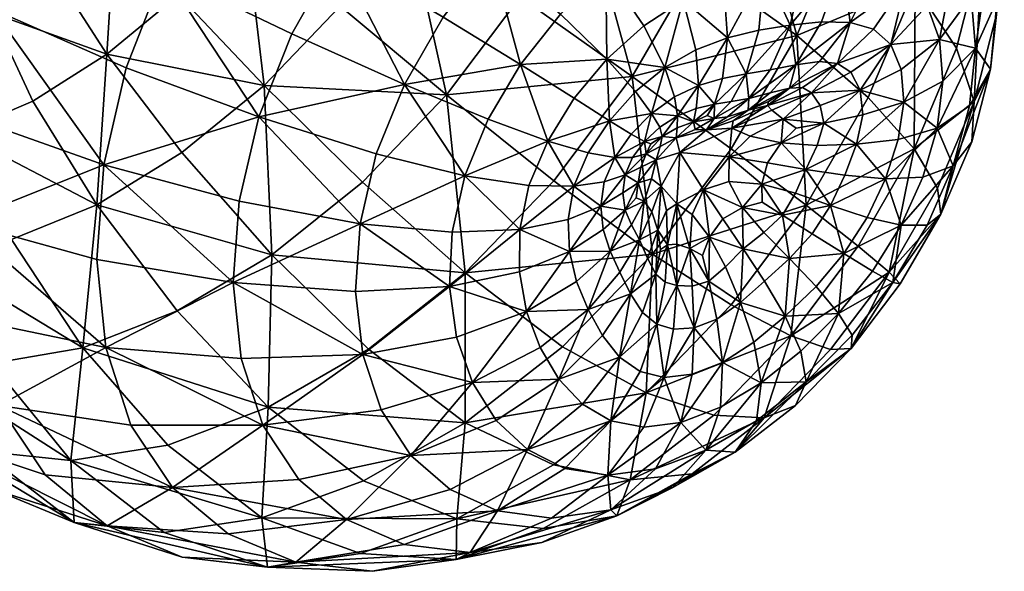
# Model space of a CAD drawing. Header units: millimetres. Extents: x -100 to 100, y -108 to 108.
# Tile 16 of 21: x 53 to 100, y 9 to 36. Entities that reach past the tile are written whole.
import ezdxf

# ---------------------------------------------------------------- set-up
doc = ezdxf.new("R2010")
doc.units = ezdxf.units.MM
doc.layers.get('0').update_dxf_attribs({"color": 53, "true_color": 0xc6e157})

msp = doc.modelspace()

# ---------------------------------------------------------------- meshes
at = {"color": 54, "true_color": 0x94b11b}
mesh = msp.add_polyface(dxfattribs=at)
corners = [(80.861, 43.878, 2.557), (77.947, 41.638, 1.243), (73.731, 45.887, 1.009), (75.303, 38.96, 0.493), (70.587, 42.622, 0.171), (73.009, 35.95, 0.311), (67.887, 39.009, 0.006), (61.989, 42.561, 0.725), (65.069, 46.732, 0.881), (71.14, 32.713, 0.699), (69.776, 29.356, 1.662), (64.104, 31.141, 1.691), (65.703, 35.148, 0.512), (59.513, 38.125, 1.34), (79.688, 42.022, 63.039), (76.728, 36.94, 63.623), (82.127, 33.084, 60.346), (85.258, 38.485, 59.711), (71.273, 40.757, 65.515), (73.967, 45.343, 65.01), (68.703, 48.12, 65.595), (63.455, 40.388, 65.757), (60.234, 37.028, 64.909), (64.36, 32.65, 64.308), (68.028, 36.477, 65.272), (69.116, 28.002, 62.301), (73.16, 32.21, 63.373), (66.318, 44.124, 65.998), (78.35, 28.067, 60.089), (80.848, 38.214, 2.344), (83.22, 39.923, 3.491), (83.921, 45.611, 4.359), (85.691, 41.206, 5.027), (84.581, 36.776, 5.039), (76.741, 33.665, 1.444), (75.175, 31.035, 1.713), (79.331, 32.04, 3.146), (78.049, 29.979, 3.309), (78.66, 36.093, 1.658), (82.685, 35.537, 4.041), (80.906, 33.925, 3.4), (81.026, 30.958, 5.154), (82.288, 32.36, 5.451), (83.057, 31.301, 7.546), (83.708, 33.527, 6.062), (62.42, 46.635, 65.05), (59.94, 43.464, 64.797)]
mesh.append_faces([[corners[k] for k in face] for face in [(0, 1, 2, 0), (2, 1, 3, 2), (3, 4, 2, 3), (3, 5, 6, 3), (6, 4, 3, 6), (6, 7, 8, 6), (8, 4, 6, 8), (9, 10, 11, 9), (11, 12, 9, 11), (13, 12, 11, 13), (13, 7, 6, 13), (6, 12, 13, 6), (6, 5, 9, 6), (9, 12, 6, 9), (14, 15, 16, 14), (16, 17, 14, 16), (18, 19, 20, 18), (18, 15, 14, 18), (14, 19, 18, 14), (21, 22, 23, 21), (23, 24, 21, 23), (23, 25, 26, 23), (26, 24, 23, 26), (26, 15, 18, 26), (18, 24, 26, 18), (18, 27, 21, 18), (21, 24, 18, 21), (16, 15, 26, 16), (26, 28, 16, 26), (29, 1, 0, 29), (0, 30, 29, 0), (0, 31, 32, 0), (29, 30, 33, 29), (9, 5, 34, 9), (34, 35, 9, 34), (34, 36, 37, 34), (3, 1, 29, 3), (29, 38, 3, 29), (29, 39, 40, 29), (40, 38, 29, 40), (40, 36, 34, 40), (34, 38, 40, 34), (34, 5, 3, 34), (3, 38, 34, 3), (41, 42, 43, 41), (41, 36, 40, 41), (40, 42, 41, 40), (40, 39, 44, 40), (44, 42, 40, 44), (21, 27, 45, 21), (45, 46, 21, 45)]], dxfattribs={"vtx2": -1, "vtx3": -1, "color": 54})
mesh = msp.add_polyface(dxfattribs=at)
corners = [(95.776, 37.457, 47.627), (92.448, 40.724, 53.505), (90.072, 35.06, 55.057), (99.423, 33.442, 27.811), (99.749, 36.808, 25.828), (100.086, 40.117, 30.682), (99.702, 36.081, 33.066), (99.467, 43.987, 36.337), (99.021, 39.307, 39.101), (97.774, 34.454, 41.2), (98.625, 31.891, 34.878), (99.482, 39.899, 23.455), (98.613, 42.571, 20.78), (98.728, 47.114, 24.573), (99.765, 43.846, 27.819), (99.098, 48.327, 33.011), (93.907, 46.388, 51.057), (97.161, 42.837, 45.302), (97.659, 48.032, 42.238), (87.608, 44.08, 58.181), (97.762, 39.099, 18.252), (98.481, 36.972, 20.407), (98.689, 34.451, 22.334), (96.957, 34.876, 18.419), (96.365, 36.515, 16.726), (94.854, 41.769, 13.587), (92.846, 42.343, 11.234), (92.719, 47.077, 11.946), (93.95, 38.309, 13.131), (92.284, 38.588, 11.32), (90.437, 38.546, 9.551), (90.589, 42.431, 8.971), (97.133, 44.684, 17.891), (96.523, 40.693, 15.952), (95.336, 37.639, 14.949), (95.136, 46.199, 14.906), (92.646, 35.696, 13.259), (93.775, 35.367, 14.609), (94.609, 34.641, 15.943), (89.755, 35.561, 10.575), (91.265, 35.722, 11.915), (88.176, 42.046, 6.878), (87, 46.767, 6.575), (88.507, 38.251, 7.863), (88.24, 35.327, 9.233)]
mesh.append_faces([[corners[k] for k in face] for face in [(0, 1, 2, 0), (3, 4, 5, 3), (5, 6, 3, 5), (5, 7, 8, 5), (8, 6, 5, 8), (8, 9, 10, 8), (11, 12, 13, 11), (13, 14, 11, 13), (5, 14, 15, 5), (5, 4, 11, 5), (11, 14, 5, 11), (16, 1, 0, 16), (0, 17, 16, 0), (0, 9, 8, 0), (8, 17, 0, 8), (8, 7, 18, 8), (18, 17, 8, 18), (2, 1, 19, 2), (19, 1, 16, 19), (20, 12, 11, 20), (11, 21, 20, 11), (11, 4, 22, 11), (22, 21, 11, 22), (23, 24, 20, 23), (20, 21, 23, 20), (25, 26, 27, 25), (25, 28, 29, 25), (29, 26, 25, 29), (29, 30, 31, 29), (31, 26, 29, 31), (32, 12, 20, 32), (20, 33, 32, 20), (20, 24, 34, 20), (34, 33, 20, 34), (34, 28, 25, 34), (25, 33, 34, 25), (25, 35, 32, 25), (32, 33, 25, 32), (36, 28, 34, 36), (34, 37, 36, 34), (34, 24, 38, 34), (38, 37, 34, 38), (39, 30, 29, 39), (29, 40, 39, 29), (29, 28, 36, 29), (36, 40, 29, 36), (31, 41, 42, 31), (31, 30, 43, 31), (43, 41, 31, 43), (43, 30, 39, 43), (39, 44, 43, 39)]], dxfattribs={"vtx2": -1, "vtx3": -1, "color": 54})
mesh = msp.add_polyface(dxfattribs=at)
corners = [(87.608, 44.08, 58.181), (85.258, 38.485, 59.711), (90.072, 35.06, 55.057), (81.904, 47.282, 61.606), (79.688, 42.022, 63.039), (82.127, 33.084, 60.346), (86.911, 29.595, 55.707), (85.691, 41.206, 5.027), (83.22, 39.923, 3.491), (80.861, 43.878, 2.557), (86.54, 37.671, 6.334), (84.581, 36.776, 5.039), (82.685, 35.537, 4.041), (80.848, 38.214, 2.344), (88.507, 38.251, 7.863), (88.176, 42.046, 6.878), (83.921, 45.611, 4.359), (87, 46.767, 6.575), (87.623, 33.222, 10.691), (88.24, 35.327, 9.233), (89.755, 35.561, 10.575), (86.488, 33.001, 9.676), (86.721, 34.954, 7.982), (85.323, 32.652, 8.835), (84.167, 32.108, 8.135), (83.708, 33.527, 6.062), (85.198, 34.373, 6.915), (83.057, 31.301, 7.546), (82.288, 32.36, 5.451), (87.757, 32.025, 12.789), (88.782, 33.409, 11.752), (90.02, 33.656, 12.733), (87.718, 31.466, 14.202), (88.782, 32.301, 13.486), (89.726, 32.535, 14.133), (86.72, 31.149, 13.691), (88.701, 31.883, 14.443), (88.663, 31.69, 14.971), (86.998, 30.961, 14.913), (88.873, 31.46, 15.58), (86.93, 30.603, 15.597), (84.312, 31.201, 9.989), (85.211, 31.551, 10.512), (86.095, 31.759, 11.119), (85.751, 31.214, 12.021), (85.083, 30.9, 12.016), (86.903, 31.88, 11.939), (86.081, 31.063, 12.879)]
mesh.append_faces([[corners[k] for k in face] for face in [(0, 1, 2, 0), (0, 3, 4, 0), (4, 1, 0, 4), (5, 6, 2, 5), (2, 1, 5, 2), (7, 8, 9, 7), (7, 10, 11, 7), (11, 8, 7, 11), (11, 12, 13, 11), (14, 10, 7, 14), (7, 15, 14, 7), (7, 16, 17, 7), (17, 15, 7, 17), (18, 19, 20, 18), (18, 21, 22, 18), (22, 19, 18, 22), (22, 10, 14, 22), (14, 19, 22, 14), (23, 24, 25, 23), (25, 26, 23, 25), (25, 12, 11, 25), (11, 26, 25, 11), (11, 10, 22, 11), (22, 26, 11, 22), (22, 21, 23, 22), (23, 26, 22, 23), (25, 24, 27, 25), (27, 28, 25, 27), (29, 30, 31, 29), (32, 33, 34, 32), (32, 35, 29, 32), (29, 33, 32, 29), (32, 36, 37, 32), (37, 38, 32, 37), (37, 39, 40, 37), (41, 24, 23, 41), (23, 42, 41, 23), (23, 21, 43, 23), (43, 42, 23, 43), (43, 44, 45, 43), (45, 42, 43, 45), (41, 42, 45, 41), (18, 30, 29, 18), (29, 46, 18, 29), (29, 35, 47, 29), (47, 46, 29, 47), (47, 44, 43, 47), (43, 46, 47, 43), (43, 21, 18, 43), (18, 46, 43, 18), (27, 24, 41, 27)]], dxfattribs={"vtx2": -1, "vtx3": -1, "color": 54})
mesh = msp.add_polyface(dxfattribs=at)
corners = [(64.104, 31.141, 1.691), (57.704, 33.516, 2.724), (59.513, 38.125, 1.34), (51.25, 36.336, 4.926), (45.415, 39.453, 8.459), (47.473, 44.83, 6.792), (53.22, 41.424, 3.371), (55.926, 46.322, 2.665), (61.989, 42.561, 0.725), (44.195, 33.971, 11.015), (50.075, 31.147, 7.326), (56.625, 28.83, 4.875), (64.36, 32.65, 64.308), (60.234, 37.028, 64.909), (56.775, 34.161, 63.493), (51.214, 36.168, 61.265), (48.227, 34.842, 59.256), (49.637, 30.381, 59.109), (50.142, 39.717, 59.915), (47.736, 38.615, 58.309), (45.469, 38.171, 56.389), (45.372, 34.269, 56.861), (57.173, 40.599, 64.054), (54.23, 38.127, 62.871), (55.053, 43.431, 62.15), (52.612, 41.363, 61.191), (53.202, 31.906, 61.546), (51.558, 45.814, 56.3), (51.772, 43.911, 58.864), (53.748, 45.591, 59.606), (50.036, 44.759, 55.633), (49.81, 42.573, 57.902), (48.694, 44.12, 54.663), (47.486, 43.947, 53.503), (46.254, 41.401, 55.154), (47.961, 41.706, 56.651), (63.455, 40.388, 65.757), (59.94, 43.464, 64.797), (57.373, 45.799, 62.806), (46.363, 44.292, 52.27), (44.717, 41.751, 53.453), (48.926, 45.799, 51.789), (49.732, 45.863, 52.727), (50.642, 46.295, 53.516)]
mesh.append_faces([[corners[k] for k in face] for face in [(0, 1, 2, 0), (3, 4, 5, 3), (5, 6, 3, 5), (7, 6, 5, 7), (7, 8, 2, 7), (2, 6, 7, 2), (2, 1, 3, 2), (3, 6, 2, 3), (9, 4, 3, 9), (3, 10, 9, 3), (3, 1, 11, 3), (12, 13, 14, 12), (15, 16, 17, 15), (15, 18, 19, 15), (19, 16, 15, 19), (19, 20, 21, 19), (21, 16, 19, 21), (14, 13, 22, 14), (22, 23, 14, 22), (22, 24, 25, 22), (25, 23, 22, 25), (25, 18, 15, 25), (15, 23, 25, 15), (15, 26, 14, 15), (14, 23, 15, 14), (27, 28, 29, 27), (27, 30, 31, 27), (31, 28, 27, 31), (31, 18, 25, 31), (25, 28, 31, 25), (25, 24, 29, 25), (29, 28, 25, 29), (32, 33, 34, 32), (34, 35, 32, 34), (34, 20, 19, 34), (19, 35, 34, 19), (19, 18, 31, 19), (31, 35, 19, 31), (31, 30, 32, 31), (32, 35, 31, 32), (22, 13, 36, 22), (36, 37, 22, 36), (38, 24, 22, 38), (22, 37, 38, 22), (29, 24, 38, 29), (34, 33, 39, 34), (39, 40, 34, 39), (41, 33, 32, 41), (32, 42, 41, 32), (32, 30, 43, 32), (39, 33, 41, 39)]], dxfattribs={"vtx2": -1, "vtx3": -1, "color": 54})
mesh = msp.add_polyface(dxfattribs=at)
corners = [(98.625, 31.891, 34.878), (97.774, 34.454, 41.2), (95.742, 29.6, 42.535), (90.072, 35.06, 55.057), (93.521, 32.075, 49.105), (95.776, 37.457, 47.627), (86.911, 29.595, 55.707), (90.524, 26.884, 49.728), (98.513, 29.943, 29.315), (99.423, 33.442, 27.811), (99.702, 36.081, 33.066), (99.021, 39.307, 39.101), (98.689, 34.451, 22.334), (97.115, 32.859, 19.947), (96.957, 34.876, 18.419), (98.481, 36.972, 20.407), (97.621, 28.784, 25.164), (96.841, 30.602, 21.227), (98.399, 31.675, 23.948), (99.749, 36.808, 25.828), (95.233, 31.849, 18.415), (93.124, 32.428, 16.604), (92.685, 33.294, 15.64), (94.609, 34.641, 15.943), (95.106, 33.424, 17.237), (96.365, 36.515, 16.726), (93.251, 31.235, 17.486), (92.042, 33.724, 14.661), (93.775, 35.367, 14.609), (91.164, 33.812, 13.686), (92.646, 35.696, 13.259), (90.02, 33.656, 12.733), (88.782, 33.409, 11.752), (89.755, 35.561, 10.575), (91.265, 35.722, 11.915), (87.623, 33.222, 10.691), (90.782, 32.296, 15.557), (91.207, 31.698, 16.265), (91.376, 30.833, 16.907), (89.418, 31.028, 16.161), (88.873, 31.46, 15.58), (88.782, 32.301, 13.486), (87.757, 32.025, 12.789), (89.726, 32.535, 14.133), (88.701, 31.883, 14.443), (87.718, 31.466, 14.202), (90.341, 32.554, 14.835), (88.663, 31.69, 14.971)]
mesh.append_faces([[corners[k] for k in face] for face in [(0, 1, 2, 0), (3, 4, 5, 3), (3, 6, 7, 3), (2, 1, 5, 2), (5, 4, 2, 5), (0, 8, 9, 0), (9, 10, 0, 9), (0, 10, 11, 0), (12, 13, 14, 12), (14, 15, 12, 14), (9, 8, 16, 9), (17, 13, 12, 17), (12, 18, 17, 12), (12, 19, 9, 12), (9, 18, 12, 9), (20, 13, 17, 20), (21, 22, 23, 21), (23, 24, 21, 23), (23, 25, 14, 23), (14, 24, 23, 14), (14, 13, 20, 14), (20, 24, 14, 20), (20, 26, 21, 20), (21, 24, 20, 21), (23, 22, 27, 23), (27, 28, 23, 27), (27, 29, 30, 27), (30, 28, 27, 30), (31, 32, 33, 31), (33, 34, 31, 33), (30, 29, 31, 30), (31, 34, 30, 31), (33, 32, 35, 33), (36, 22, 21, 36), (21, 37, 36, 21), (21, 26, 38, 21), (38, 37, 21, 38), (39, 40, 36, 39), (36, 37, 39, 36), (31, 41, 42, 31), (31, 29, 43, 31), (43, 41, 31, 43), (43, 44, 45, 43), (27, 22, 36, 27), (36, 46, 27, 36), (36, 40, 47, 36), (47, 46, 36, 47), (47, 44, 43, 47), (43, 46, 47, 43), (43, 29, 27, 43), (27, 46, 43, 27)]], dxfattribs={"vtx2": -1, "vtx3": -1, "color": 54})
mesh = msp.add_polyface(dxfattribs=at)
corners = [(62.875, 23.149, 5.954), (56.293, 24.263, 7.672), (56.625, 28.83, 4.875), (63.159, 27.086, 3.54), (57.704, 33.516, 2.724), (64.104, 31.141, 1.691), (64.307, 16.274, 12.051), (57.937, 16.283, 14.731), (56.724, 20.015, 10.997), (63.256, 19.49, 8.826), (49.718, 26.082, 10.44), (50.204, 21.366, 14.138), (51.555, 17.225, 18.288), (50.075, 31.147, 7.326), (51.25, 36.336, 4.926), (59.946, 13.266, 18.756), (64.529, 9.437, 36.278), (59.534, 11.102, 41.623), (55.19, 11.58, 37.054), (60.413, 9.908, 31.937), (51.361, 13.159, 32.237), (56.791, 11.416, 27.37), (62.637, 11.037, 22.906), (65.892, 9.667, 27.02), (53.794, 13.881, 22.759), (48.188, 15.753, 27.367), (56.775, 34.161, 63.493), (60.398, 29.421, 62.646), (64.36, 32.65, 64.308), (53.202, 31.906, 61.546), (56.287, 26.909, 60.351), (60.173, 21.786, 57.82), (64.731, 24.49, 60.421), (48.203, 24.493, 54.111), (52.174, 25.227, 57.485), (49.637, 30.381, 59.109), (51.203, 19.244, 50.801), (55.608, 20, 54.585), (55.036, 14.576, 46.551), (64.254, 11.807, 45.748), (59.711, 15.32, 50.606), (64.562, 17.147, 54.094), (50.721, 15.019, 42.036), (47.126, 19.631, 46.557), (46.908, 16.565, 37.257), (51.214, 36.168, 61.265)]
mesh.append_faces([[corners[k] for k in face] for face in [(0, 1, 2, 0), (2, 3, 0, 2), (2, 4, 5, 2), (6, 7, 8, 6), (8, 9, 6, 8), (8, 1, 0, 8), (10, 1, 8, 10), (8, 11, 10, 8), (8, 7, 12, 8), (12, 11, 8, 12), (2, 13, 14, 2), (2, 1, 10, 2), (10, 13, 2, 10), (15, 7, 6, 15), (16, 17, 18, 16), (18, 19, 16, 18), (18, 20, 21, 18), (21, 19, 18, 21), (21, 22, 23, 21), (12, 24, 25, 12), (12, 7, 15, 12), (15, 24, 12, 15), (15, 22, 21, 15), (21, 24, 15, 21), (21, 20, 25, 21), (25, 24, 21, 25), (26, 27, 28, 26), (26, 29, 30, 26), (30, 27, 26, 30), (30, 31, 32, 30), (33, 34, 35, 33), (33, 36, 37, 33), (37, 34, 33, 37), (37, 31, 30, 37), (30, 34, 37, 30), (30, 29, 35, 30), (35, 34, 30, 35), (38, 17, 39, 38), (39, 40, 38, 39), (41, 31, 37, 41), (37, 40, 41, 37), (37, 36, 38, 37), (38, 40, 37, 38), (18, 17, 38, 18), (38, 42, 18, 38), (38, 36, 43, 38), (43, 42, 38, 43), (44, 20, 18, 44), (18, 42, 44, 18), (25, 20, 44, 25), (35, 29, 45, 35)]], dxfattribs={"vtx2": -1, "vtx3": -1, "color": 54})
mesh = msp.add_polyface(dxfattribs=at)
corners = [(97.03, 26.452, 30.253), (98.513, 29.943, 29.315), (98.625, 31.891, 34.878), (96.866, 27.702, 36.025), (95.742, 29.6, 42.535), (93.038, 24.917, 43.097), (94.526, 23.663, 36.501), (90.524, 26.884, 49.728), (93.521, 32.075, 49.105), (90.072, 35.06, 55.057), (97.621, 28.784, 25.164), (96.366, 25.917, 25.899), (95.103, 25.924, 22.729), (96.161, 28.244, 22.182), (91.695, 26.868, 19.009), (92.39, 28.329, 18.746), (94.346, 28.149, 20.123), (93.47, 26.299, 20.51), (92.348, 24.55, 20.587), (98.399, 31.675, 23.948), (99.423, 33.442, 27.811), (96.841, 30.602, 21.227), (92.957, 29.827, 18.219), (94.957, 30.045, 19.401), (93.251, 31.235, 17.486), (95.233, 31.849, 18.415), (90.504, 28.611, 17.805), (90.007, 27.457, 17.993), (90.821, 25.509, 19.027), (89.389, 26.408, 17.992), (88.403, 27.032, 17.469), (88.382, 27.901, 17.287), (88.657, 28.928, 17.1), (88.481, 25.562, 17.798), (87.457, 26.776, 17.153), (89.713, 24.314, 18.82), (91.376, 30.833, 16.907), (90.039, 30.592, 16.632), (89.418, 31.028, 16.161), (91.207, 31.698, 16.265), (91.051, 29.77, 17.432), (89.314, 29.891, 16.837), (87.821, 30.207, 16.232), (86.815, 29.216, 16.432)]
mesh.append_faces([[corners[k] for k in face] for face in [(0, 1, 2, 0), (2, 3, 0, 2), (4, 3, 2, 4), (4, 5, 6, 4), (6, 3, 4, 6), (0, 3, 6, 0), (7, 8, 9, 7), (7, 5, 4, 7), (4, 8, 7, 4), (10, 1, 0, 10), (0, 11, 10, 0), (12, 13, 10, 12), (10, 11, 12, 10), (14, 15, 16, 14), (16, 17, 14, 16), (16, 13, 12, 16), (12, 17, 16, 12), (14, 17, 18, 14), (10, 19, 20, 10), (10, 13, 21, 10), (21, 19, 10, 21), (16, 15, 22, 16), (22, 23, 16, 22), (22, 24, 25, 22), (25, 23, 22, 25), (21, 23, 25, 21), (21, 13, 16, 21), (16, 23, 21, 16), (26, 15, 14, 26), (14, 27, 26, 14), (14, 28, 29, 14), (29, 27, 14, 29), (29, 30, 31, 29), (31, 27, 29, 31), (31, 32, 26, 31), (26, 27, 31, 26), (29, 33, 34, 29), (29, 28, 35, 29), (36, 37, 38, 36), (38, 39, 36, 38), (22, 15, 26, 22), (26, 40, 22, 26), (26, 32, 41, 26), (41, 40, 26, 41), (41, 37, 36, 41), (36, 40, 41, 36), (36, 24, 22, 36), (22, 40, 36, 22), (38, 37, 41, 38), (41, 42, 38, 41), (41, 32, 43, 41)]], dxfattribs={"vtx2": -1, "vtx3": -1, "color": 54})
mesh = msp.add_polyface(dxfattribs=at)
corners = [(64.104, 31.141, 1.691), (69.776, 29.356, 1.662), (68.992, 25.984, 3.202), (63.159, 27.086, 3.54), (68.779, 22.721, 5.224), (62.875, 23.149, 5.954), (56.625, 28.83, 4.875), (69.124, 19.691, 7.632), (70.016, 17.017, 10.331), (64.307, 16.274, 12.051), (63.256, 19.49, 8.826), (56.724, 20.015, 10.997), (74.062, 16.383, 52.196), (78.772, 20.058, 54.281), (74.065, 23.625, 58.942), (69.408, 19.95, 56.908), (69.116, 28.002, 62.301), (64.731, 24.49, 60.421), (60.173, 21.786, 57.82), (64.562, 17.147, 54.094), (60.398, 29.421, 62.646), (56.287, 26.909, 60.351), (64.36, 32.65, 64.308), (83.1, 24.528, 55.45), (73.16, 32.21, 63.373), (78.35, 28.067, 60.089), (74.045, 28.308, 2.475), (71.14, 32.713, 0.699), (75.175, 31.035, 1.713), (78.049, 29.979, 3.309), (76.741, 33.665, 1.444), (77.147, 27.84, 3.896), (79.314, 27.796, 5.691), (74.415, 18.333, 9.654), (73.655, 20.515, 7.42), (73.318, 22.962, 5.419), (76.69, 23.673, 6.287), (77.033, 21.757, 7.936), (77.683, 20.017, 9.767), (73.437, 25.588, 3.74), (76.711, 25.72, 4.914), (79.095, 24.657, 7.576), (79.031, 26.198, 6.483), (79.442, 23.212, 8.926), (79.998, 21.862, 10.414), (78.587, 18.496, 11.683)]
mesh.append_faces([[corners[k] for k in face] for face in [(0, 1, 2, 0), (2, 3, 0, 2), (2, 4, 5, 2), (5, 3, 2, 5), (0, 3, 6, 0), (7, 8, 9, 7), (5, 10, 11, 5), (5, 4, 7, 5), (7, 10, 5, 7), (12, 13, 14, 12), (14, 15, 12, 14), (14, 16, 17, 14), (17, 15, 14, 17), (17, 18, 19, 17), (19, 15, 17, 19), (17, 20, 21, 17), (17, 16, 22, 17), (22, 20, 17, 22), (14, 13, 23, 14), (24, 16, 14, 24), (14, 25, 24, 14), (26, 1, 27, 26), (27, 28, 26, 27), (29, 28, 30, 29), (29, 31, 26, 29), (26, 28, 29, 26), (32, 31, 29, 32), (33, 8, 7, 33), (7, 34, 33, 7), (7, 4, 35, 7), (35, 34, 7, 35), (35, 36, 37, 35), (37, 34, 35, 37), (37, 38, 33, 37), (33, 34, 37, 33), (2, 1, 26, 2), (26, 39, 2, 26), (26, 31, 40, 26), (40, 39, 26, 40), (40, 36, 35, 40), (35, 39, 40, 35), (35, 4, 2, 35), (2, 39, 35, 2), (41, 36, 40, 41), (40, 42, 41, 40), (40, 31, 32, 40), (32, 42, 40, 32), (37, 43, 44, 37), (37, 36, 41, 37), (41, 43, 37, 41), (33, 38, 45, 33)]], dxfattribs={"vtx2": -1, "vtx3": -1, "color": 54})
mesh = msp.add_polyface(dxfattribs=at)
corners = [(82.127, 33.084, 60.346), (78.35, 28.067, 60.089), (83.1, 24.528, 55.45), (83.057, 31.301, 7.546), (82.072, 30.303, 7.209), (81.026, 30.958, 5.154), (81.291, 29.19, 7.265), (80.781, 28.018, 7.626), (79.314, 27.796, 5.691), (80.007, 29.409, 5.241), (78.049, 29.979, 3.309), (79.331, 32.04, 3.146), (80.614, 26.844, 8.208), (79.031, 26.198, 6.483), (80.729, 25.714, 9.035), (79.095, 24.657, 7.576), (81.781, 28.35, 9.468), (82.143, 29.185, 9.135), (82.717, 29.961, 9.05), (83.031, 29.839, 10.305), (82.797, 29.369, 10.831), (82.539, 28.725, 11.267), (83.577, 30.195, 11.028), (83.461, 30.652, 9.418), (83.279, 29.078, 13.075), (83.485, 29.713, 12.336), (81.792, 26.646, 10.412), (82.094, 25.937, 11.307), (81.068, 24.674, 10.134), (82.313, 27.239, 11.382), (82.698, 27.075, 12.302), (83.068, 26.571, 13.255), (82.484, 25.211, 12.299), (81.676, 27.477, 9.846), (82.422, 27.961, 11.427), (83.523, 27.806, 14.183), (83.055, 28.16, 12.978), (83.358, 25.685, 13.898)]
mesh.append_faces([[corners[k] for k in face] for face in [(0, 1, 2, 0), (3, 4, 5, 3), (6, 7, 8, 6), (8, 9, 6, 8), (10, 9, 8, 10), (10, 11, 5, 10), (5, 9, 10, 5), (5, 4, 6, 5), (6, 9, 5, 6), (8, 7, 12, 8), (12, 13, 8, 12), (12, 14, 15, 12), (15, 13, 12, 15), (16, 7, 6, 16), (6, 17, 16, 6), (6, 4, 18, 6), (18, 17, 6, 18), (18, 19, 20, 18), (20, 17, 18, 20), (20, 21, 16, 20), (16, 17, 20, 16), (22, 19, 18, 22), (18, 23, 22, 18), (18, 4, 3, 18), (3, 23, 18, 3), (24, 21, 20, 24), (20, 25, 24, 20), (20, 19, 22, 20), (22, 25, 20, 22), (26, 27, 28, 26), (26, 29, 30, 26), (30, 27, 26, 30), (30, 31, 32, 30), (32, 27, 30, 32), (12, 7, 16, 12), (16, 33, 12, 16), (16, 21, 34, 16), (34, 33, 16, 34), (34, 29, 26, 34), (26, 33, 34, 26), (26, 14, 12, 26), (12, 33, 26, 12), (35, 36, 24, 35), (35, 31, 30, 35), (30, 36, 35, 30), (30, 29, 34, 30), (34, 36, 30, 34), (34, 21, 24, 34), (24, 36, 34, 24), (32, 31, 37, 32), (37, 31, 35, 37)]], dxfattribs={"vtx2": -1, "vtx3": -1, "color": 54})
mesh = msp.add_polyface(dxfattribs=at)
corners = [(90.524, 26.884, 49.728), (86.911, 29.595, 55.707), (83.1, 24.528, 55.45), (82.127, 33.084, 60.346), (84.277, 26.951, 15.503), (84.433, 29.43, 15.374), (85.571, 27.623, 16.307), (85.021, 26.44, 16.073), (86.5, 26.222, 16.844), (85.856, 25.343, 16.57), (84.914, 24.79, 16.028), (87.491, 24.775, 17.485), (87.457, 26.776, 17.153), (88.481, 25.562, 17.798), (88.403, 27.032, 17.469), (89.389, 26.408, 17.992), (86.815, 29.216, 16.432), (86.797, 28.033, 16.718), (88.657, 28.928, 17.1), (88.382, 27.901, 17.287), (86.93, 30.603, 15.597), (87.821, 30.207, 16.232), (88.873, 31.46, 15.58), (89.418, 31.028, 16.161), (89.314, 29.891, 16.837), (85.71, 30.523, 14.461), (86.998, 30.961, 14.913), (86.72, 31.149, 13.691), (87.718, 31.466, 14.202), (88.663, 31.69, 14.971), (85.083, 30.9, 12.016), (84.292, 30.608, 11.691), (84.312, 31.201, 9.989), (84.256, 30.13, 13.31), (85.16, 30.53, 13.413), (85.751, 31.214, 12.021), (86.081, 31.063, 12.879), (83.461, 30.652, 9.418), (83.057, 31.301, 7.546), (83.577, 30.195, 11.028), (83.279, 29.078, 13.075), (83.485, 29.713, 12.336), (83.523, 27.806, 14.183), (83.776, 26.63, 14.729), (84.281, 25, 15.513), (83.833, 24.97, 14.85), (83.358, 25.685, 13.898)]
mesh.append_faces([[corners[k] for k in face] for face in [(0, 1, 2, 0), (2, 1, 3, 2), (4, 5, 6, 4), (6, 7, 4, 6), (6, 8, 9, 6), (9, 7, 6, 9), (4, 7, 10, 4), (11, 8, 12, 11), (12, 13, 11, 12), (12, 14, 15, 12), (6, 5, 16, 6), (16, 17, 6, 16), (16, 18, 19, 16), (19, 17, 16, 19), (19, 14, 12, 19), (12, 17, 19, 12), (12, 8, 6, 12), (6, 17, 12, 6), (16, 5, 20, 16), (20, 21, 16, 20), (20, 22, 23, 20), (23, 21, 20, 23), (16, 21, 24, 16), (20, 5, 25, 20), (25, 26, 20, 25), (25, 27, 28, 25), (28, 26, 25, 28), (20, 26, 29, 20), (30, 31, 32, 30), (25, 5, 33, 25), (33, 34, 25, 33), (33, 31, 30, 33), (30, 34, 33, 30), (30, 35, 36, 30), (36, 34, 30, 36), (36, 27, 25, 36), (25, 34, 36, 25), (32, 37, 38, 32), (32, 31, 39, 32), (39, 37, 32, 39), (33, 5, 40, 33), (40, 41, 33, 40), (39, 31, 33, 39), (33, 41, 39, 33), (40, 5, 42, 40), (42, 5, 4, 42), (4, 43, 42, 4), (4, 44, 45, 4), (45, 43, 4, 45), (46, 43, 45, 46), (42, 43, 46, 42)]], dxfattribs={"vtx2": -1, "vtx3": -1, "color": 54})
mesh = msp.add_polyface(dxfattribs=at)
corners = [(81.097, 12.19, 24.447), (84.093, 13.273, 26.632), (81.393, 11.908, 31.715), (77.775, 10.617, 29.066), (82.034, 13.645, 40.059), (77.832, 11.297, 37.562), (85.015, 13.936, 33.866), (82.801, 17.839, 48.371), (78.772, 20.058, 54.281), (74.062, 16.383, 52.196), (78.327, 14.371, 46.374), (73.669, 11.756, 43.615), (86.07, 16.765, 41.867), (83.1, 24.528, 55.45), (78.35, 28.067, 60.089), (74.065, 23.625, 58.942), (78.234, 11.792, 21.925), (80.952, 13.858, 19.094), (83.251, 14.175, 21.122), (82.689, 16.173, 17.281), (84.479, 16.41, 18.861), (85.676, 15.076, 22.874), (81.068, 24.674, 10.134), (81.539, 23.662, 11.343), (79.998, 21.862, 10.414), (79.442, 23.212, 8.926), (77.683, 20.017, 9.767), (77.033, 21.757, 7.936), (79.095, 24.657, 7.576), (80.729, 25.714, 9.035), (75.623, 12.143, 19.137), (77.068, 15.096, 14.457), (79.731, 17.289, 13.618), (81.102, 16.491, 15.509), (78.877, 14.19, 16.842), (82.05, 22.613, 12.502), (80.687, 20.601, 11.925), (82.631, 21.714, 13.626), (81.52, 19.561, 13.427), (78.587, 18.496, 11.683), (83.67, 18.577, 16.245), (82.509, 18.87, 14.887), (83.309, 21.153, 14.729), (82.484, 25.211, 12.299), (82.094, 25.937, 11.307), (81.792, 26.646, 10.412), (83.261, 23.554, 13.96), (82.862, 24.326, 13.158), (83.358, 25.685, 13.898), (83.495, 24.746, 14.24)]
mesh.append_faces([[corners[k] for k in face] for face in [(0, 1, 2, 0), (2, 3, 0, 2), (4, 5, 2, 4), (2, 6, 4, 2), (7, 8, 9, 7), (4, 10, 11, 4), (4, 12, 7, 4), (7, 10, 4, 7), (13, 8, 7, 13), (13, 14, 15, 13), (0, 16, 17, 0), (17, 18, 0, 17), (17, 19, 20, 17), (20, 18, 17, 20), (0, 18, 21, 0), (22, 23, 24, 22), (24, 25, 22, 24), (24, 26, 27, 24), (28, 29, 22, 28), (22, 25, 28, 22), (17, 16, 30, 17), (31, 32, 33, 31), (33, 34, 31, 33), (33, 19, 17, 33), (17, 34, 33, 17), (24, 23, 35, 24), (35, 36, 24, 35), (35, 37, 38, 35), (38, 36, 35, 38), (38, 32, 39, 38), (39, 36, 38, 39), (39, 26, 24, 39), (24, 36, 39, 24), (40, 41, 42, 40), (40, 19, 33, 40), (33, 41, 40, 33), (33, 32, 38, 33), (38, 41, 33, 38), (38, 37, 42, 38), (42, 41, 38, 42), (43, 23, 22, 43), (22, 44, 43, 22), (22, 29, 45, 22), (42, 37, 46, 42), (35, 23, 43, 35), (43, 47, 35, 43), (48, 47, 43, 48), (48, 49, 46, 48), (46, 47, 48, 46), (46, 37, 35, 46), (35, 47, 46, 35)]], dxfattribs={"vtx2": -1, "vtx3": -1, "color": 54})
mesh = msp.add_polyface(dxfattribs=at)
corners = [(88.5, 16.63, 35.426), (85.015, 13.936, 33.866), (87.104, 14.975, 28.408), (86.07, 16.765, 41.867), (82.034, 13.645, 40.059), (81.393, 11.908, 31.715), (84.093, 13.273, 26.632), (82.801, 17.839, 48.371), (86.908, 22.075, 49.486), (83.1, 24.528, 55.45), (89.776, 20.581, 42.877), (90.524, 26.884, 49.728), (85.676, 15.076, 22.874), (88.131, 16.493, 24.301), (86.392, 17.144, 20.221), (88.347, 18.317, 21.333), (84.479, 16.41, 18.861), (83.251, 14.175, 21.122), (81.097, 12.19, 24.447), (83.67, 18.577, 16.245), (84.125, 20.913, 15.747), (85.12, 20.976, 16.618), (85.022, 18.731, 17.436), (86.22, 21.388, 17.352), (86.49, 19.305, 18.454), (82.689, 16.173, 17.281), (87.347, 22.197, 17.958), (88.002, 20.276, 19.289), (83.309, 21.153, 14.729), (86.632, 23.907, 17.125), (87.491, 24.775, 17.485), (85.831, 23.221, 16.697), (85.526, 24.454, 16.422), (85.856, 25.343, 16.57), (86.5, 26.222, 16.844), (84.279, 23.02, 15.549), (85.016, 22.982, 16.179), (84.281, 25, 15.513), (84.914, 24.79, 16.028), (85.021, 26.44, 16.073), (84.277, 26.951, 15.503), (83.714, 23.165, 14.783), (83.261, 23.554, 13.96), (83.495, 24.746, 14.24), (83.833, 24.97, 14.85), (83.358, 25.685, 13.898)]
mesh.append_faces([[corners[k] for k in face] for face in [(0, 1, 2, 0), (0, 3, 4, 0), (4, 1, 0, 4), (5, 6, 2, 5), (2, 1, 5, 2), (7, 8, 9, 7), (7, 3, 10, 7), (9, 8, 11, 9), (2, 6, 12, 2), (12, 13, 2, 12), (12, 14, 15, 12), (16, 14, 12, 16), (12, 17, 16, 12), (12, 6, 18, 12), (19, 20, 21, 19), (21, 22, 19, 21), (21, 23, 24, 21), (24, 22, 21, 24), (24, 14, 16, 24), (16, 22, 24, 16), (16, 25, 19, 16), (19, 22, 16, 19), (24, 23, 26, 24), (26, 27, 24, 26), (28, 20, 19, 28), (26, 29, 30, 26), (26, 23, 31, 26), (31, 29, 26, 31), (31, 32, 33, 31), (33, 29, 31, 33), (33, 34, 30, 33), (30, 29, 33, 30), (21, 20, 35, 21), (35, 36, 21, 35), (35, 37, 38, 35), (38, 36, 35, 38), (38, 32, 31, 38), (31, 36, 38, 31), (31, 23, 21, 31), (21, 36, 31, 21), (33, 32, 38, 33), (38, 39, 33, 38), (38, 37, 40, 38), (35, 20, 28, 35), (28, 41, 35, 28), (42, 41, 28, 42), (42, 43, 44, 42), (44, 41, 42, 44), (44, 37, 35, 44), (35, 41, 44, 35), (44, 43, 45, 44)]], dxfattribs={"vtx2": -1, "vtx3": -1, "color": 54})
mesh = msp.add_polyface(dxfattribs=at)
corners = [(87.104, 14.975, 28.408), (90.009, 17.231, 29.702), (88.5, 16.63, 35.426), (92.69, 19.975, 30.443), (91.704, 19.923, 36.303), (95.06, 23.089, 30.628), (94.526, 23.663, 36.501), (93.038, 24.917, 43.097), (89.776, 20.581, 42.877), (86.07, 16.765, 41.867), (97.03, 26.452, 30.253), (86.908, 22.075, 49.486), (82.801, 17.839, 48.371), (90.524, 26.884, 49.728), (90.516, 18.361, 25.353), (88.131, 16.493, 24.301), (88.347, 18.317, 21.333), (85.676, 15.076, 22.874), (90.27, 19.851, 22.167), (87.347, 22.197, 17.958), (88.509, 23.229, 18.444), (89.518, 21.531, 19.935), (88.002, 20.276, 19.289), (86.392, 17.144, 20.221), (86.49, 19.305, 18.454), (94.712, 23.164, 26.166), (96.366, 25.917, 25.899), (93.726, 23.71, 22.893), (95.103, 25.924, 22.729), (92.736, 20.615, 25.979), (92.089, 21.667, 22.696), (89.713, 24.314, 18.82), (90.999, 22.958, 20.381), (90.821, 25.509, 19.027), (92.348, 24.55, 20.587), (93.47, 26.299, 20.51), (91.695, 26.868, 19.009), (87.491, 24.775, 17.485), (88.481, 25.562, 17.798), (89.389, 26.408, 17.992)]
mesh.append_faces([[corners[k] for k in face] for face in [(0, 1, 2, 0), (2, 1, 3, 2), (3, 4, 2, 3), (3, 5, 6, 3), (6, 4, 3, 6), (6, 7, 8, 6), (8, 4, 6, 8), (8, 9, 2, 8), (2, 4, 8, 2), (6, 5, 10, 6), (8, 11, 12, 8), (8, 7, 13, 8), (13, 11, 8, 13), (14, 1, 0, 14), (0, 15, 14, 0), (16, 15, 17, 16), (16, 18, 14, 16), (14, 15, 16, 14), (19, 20, 21, 19), (21, 22, 19, 21), (21, 18, 16, 21), (16, 22, 21, 16), (16, 23, 24, 16), (24, 22, 16, 24), (10, 5, 25, 10), (25, 26, 10, 25), (25, 27, 28, 25), (28, 26, 25, 28), (3, 1, 14, 3), (14, 29, 3, 14), (14, 18, 30, 14), (30, 29, 14, 30), (30, 27, 25, 30), (25, 29, 30, 25), (25, 5, 3, 25), (3, 29, 25, 3), (21, 20, 31, 21), (31, 32, 21, 31), (31, 33, 34, 31), (34, 32, 31, 34), (34, 27, 30, 34), (30, 32, 34, 30), (30, 18, 21, 30), (21, 32, 30, 21), (28, 27, 34, 28), (34, 35, 28, 34), (34, 33, 36, 34), (37, 20, 19, 37), (31, 20, 37, 31), (37, 38, 31, 37), (31, 38, 39, 31)]], dxfattribs={"vtx2": -1, "vtx3": -1, "color": 54})
mesh = msp.add_polyface(dxfattribs=at)
corners = [(74.306, 10.132, 26.011), (78.234, 11.792, 21.925), (81.097, 12.19, 24.447), (77.775, 10.617, 29.066), (81.393, 11.908, 31.715), (77.832, 11.297, 37.562), (73.631, 9.8, 34.484), (69.596, 9.231, 30.934), (74.062, 16.383, 52.196), (78.327, 14.371, 46.374), (82.801, 17.839, 48.371), (69.16, 13.6, 49.312), (73.669, 11.756, 43.615), (82.034, 13.645, 40.059), (64.254, 11.807, 45.748), (59.534, 11.102, 41.623), (64.529, 9.437, 36.278), (69.009, 10.082, 40.21), (64.307, 16.274, 12.051), (63.256, 19.49, 8.826), (69.124, 19.691, 7.632), (70.016, 17.017, 10.331), (71.444, 14.822, 13.225), (66.033, 13.662, 15.522), (73.337, 13.175, 16.198), (68.339, 11.723, 19.099), (62.637, 11.037, 22.906), (59.946, 13.266, 18.756), (75.623, 12.143, 19.137), (71.129, 10.523, 22.642), (65.892, 9.667, 27.02), (60.413, 9.908, 31.937), (56.791, 11.416, 27.37), (64.562, 17.147, 54.094), (69.408, 19.95, 56.908), (59.711, 15.32, 50.606), (78.877, 14.19, 16.842), (80.952, 13.858, 19.094), (77.068, 15.096, 14.457), (74.415, 18.333, 9.654), (75.567, 16.502, 12.03), (78.587, 18.496, 11.683), (79.731, 17.289, 13.618)]
mesh.append_faces([[corners[k] for k in face] for face in [(0, 1, 2, 0), (2, 3, 0, 2), (4, 5, 6, 4), (6, 3, 4, 6), (6, 7, 0, 6), (0, 3, 6, 0), (8, 9, 10, 8), (8, 11, 12, 8), (12, 9, 8, 12), (12, 5, 13, 12), (14, 15, 16, 14), (16, 17, 14, 16), (16, 7, 6, 16), (6, 17, 16, 6), (6, 5, 12, 6), (12, 17, 6, 12), (12, 11, 14, 12), (14, 17, 12, 14), (18, 19, 20, 18), (18, 21, 22, 18), (22, 23, 18, 22), (22, 24, 25, 22), (25, 23, 22, 25), (25, 26, 27, 25), (27, 23, 25, 27), (18, 23, 27, 18), (28, 1, 0, 28), (0, 29, 28, 0), (0, 7, 30, 0), (30, 29, 0, 30), (30, 26, 25, 30), (25, 29, 30, 25), (25, 24, 28, 25), (28, 29, 25, 28), (30, 31, 32, 30), (30, 7, 16, 30), (16, 31, 30, 16), (33, 11, 8, 33), (8, 34, 33, 8), (14, 11, 33, 14), (33, 35, 14, 33), (28, 36, 37, 28), (28, 24, 38, 28), (38, 36, 28, 38), (22, 21, 39, 22), (39, 40, 22, 39), (41, 40, 39, 41), (41, 42, 38, 41), (38, 40, 41, 38), (38, 24, 22, 38), (22, 40, 38, 22)]], dxfattribs={"vtx2": -1, "vtx3": -1, "color": 54})

doc.saveas('drawing.dxf')
